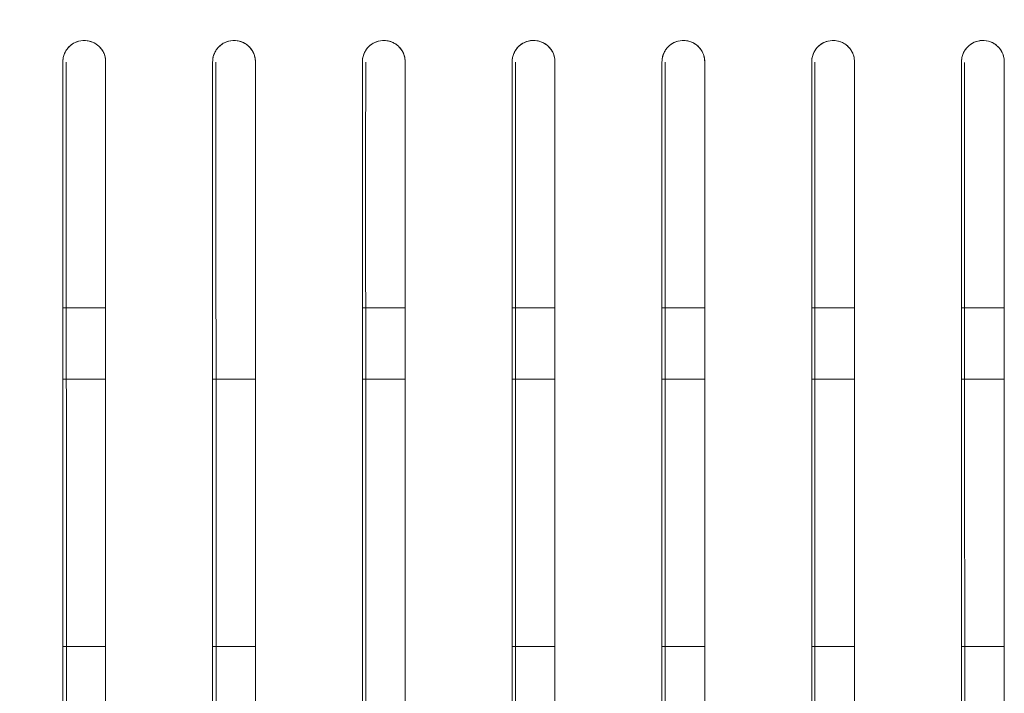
# Model space of a CAD drawing. Header units: millimetres. Extents: x 19 to 844, y 7 to 552.
# Tile 31 of 177: x 97.6 to 108.65, y 228.01 to 235.56. Entities that reach past the tile are written whole.
import ezdxf

# ---------------------------------------------------------------- set-up
doc = ezdxf.new("R2010")
doc.units = ezdxf.units.MM
doc.linetypes.add('PHANTOM', pattern=[12.7, 6.35, -1.27, 1.27, -1.27, 1.27, -1.27])

msp = doc.modelspace()

# ---------------------------------------------------------------- linework, layer by layer
at = {"color": 7, "linetype": 'Continuous', "lineweight": 15}
for p, q in [((98.126, 235.089), (98.13, 223.591)), ((104.808, 232.332), (105.288, 232.332)), ((106.488, 232.332), (106.968, 232.332)), ((108.168, 232.332), (108.648, 232.332)), ((105.288, 231.532), (104.808, 231.532)), ((106.968, 231.532), (106.488, 231.532)), ((108.648, 231.532), (108.168, 231.532)), ((104.808, 228.532), (105.288, 228.532)), ((106.488, 228.532), (106.968, 228.532)), ((108.168, 228.532), (108.648, 228.532))]:
    msp.add_line(p, q, dxfattribs=at)
at = {"color": 8, "linetype": 'PHANTOM', "lineweight": 0}
for p, q in [((98.568, 232.332), (98.088, 232.332)), ((101.928, 232.332), (101.448, 232.332)), ((103.609, 232.332), (103.129, 232.332)), ((98.568, 231.532), (98.088, 231.532)), ((100.248, 231.532), (99.768, 231.532)), ((101.928, 231.532), (101.448, 231.532)), ((103.608, 231.532), (103.128, 231.532)), ((98.569, 228.532), (98.089, 228.532)), ((100.248, 228.532), (99.768, 228.532)), ((103.608, 228.532), (103.128, 228.532))]:
    msp.add_line(p, q, dxfattribs=at)
for points, knots in [([(60.943, 225.375), (61.08, 225.606), (61.341, 226.047), (61.95, 227.074), (62.722, 228.361), (63.623, 229.849), (64.297, 230.956), (64.801, 231.772), (65.363, 232.67), (66.112, 233.849), (67.006, 235.252), (67.825, 236.519), (68.49, 237.52), (69.019, 238.313), (69.594, 239.168), (70.318, 240.23), (71.242, 241.562), (72.196, 242.913), (73.496, 244.704), (75.133, 246.897), (77.196, 249.513), (79.029, 251.704), (80.62, 253.494), (82.521, 255.543), (84.414, 257.411), (86.241, 259.033), (87.604, 260.182), (89.013, 261.273), (90.446, 262.288), (91.487, 262.977), (92.503, 263.592), (93.54, 264.158), (94.617, 264.683), (95.761, 265.182), (96.935, 265.631), (98.121, 266.015), (99.096, 266.264), (99.873, 266.416), (100.442, 266.507), (101.005, 266.575), (101.554, 266.622), (102.101, 266.65), (102.464, 266.652), (102.648, 266.653)], [0, 0, 0, 0, 0.013363, 0.025483, 0.059403, 0.088116, 0.112332, 0.124151, 0.136111, 0.165436, 0.194236, 0.219705, 0.241304, 0.254814, 0.267806, 0.293323, 0.319711, 0.349745, 0.377, 0.431706, 0.48815, 0.545089, 0.57512, 0.607712, 0.683944, 0.705918, 0.726946, 0.770633, 0.792052, 0.811439, 0.830502, 0.848906, 0.867878, 0.887617, 0.908295, 0.927592, 0.946779, 0.955965, 0.965137, 0.97406, 0.982825, 0.991263, 1, 1, 1, 1]), ([(61.785, 224.816), (61.944, 225.087), (62.255, 225.621), (62.716, 226.406), (63.164, 227.162), (63.598, 227.891), (64.018, 228.591), (64.424, 229.263), (64.816, 229.908), (65.194, 230.525), (65.557, 231.115), (65.906, 231.678), (66.24, 232.214), (66.559, 232.723), (66.863, 233.205), (67.152, 233.661), (67.425, 234.09), (67.683, 234.493), (67.926, 234.87), (68.152, 235.221), (68.363, 235.546), (68.558, 235.846), (68.737, 236.119), (68.9, 236.368), (69.046, 236.59), (69.176, 236.788), (69.29, 236.96), (69.387, 237.107), (69.468, 237.228), (69.532, 237.325), (69.768, 237.68), (70.465, 238.724), (71.527, 240.28), (72.728, 241.99), (74.158, 243.978), (75.965, 246.395), (77.987, 248.95), (80.364, 251.801), (82.861, 254.589), (85.856, 257.575), (88.25, 259.677), (90.273, 261.246), (91.81, 262.32), (93.451, 263.332), (95.165, 264.233), (96.995, 265.007), (98.519, 265.49), (99.77, 265.779), (100.616, 265.923), (101.341, 266.006), (101.876, 266.044), (102.299, 266.062), (102.544, 266.063), (102.648, 266.064)], [0, 0, 0, 0, 0.015812, 0.031112, 0.045898, 0.060172, 0.073933, 0.087181, 0.099916, 0.112139, 0.12385, 0.135048, 0.145733, 0.155906, 0.165567, 0.174715, 0.18335, 0.191474, 0.199084, 0.206182, 0.212767, 0.21884, 0.2244, 0.229447, 0.233982, 0.238004, 0.241513, 0.244509, 0.246993, 0.248964, 0.250422, 0.268802, 0.313074, 0.346792, 0.375746, 0.438432, 0.501144, 0.541819, 0.626615, 0.68929, 0.751856, 0.783116, 0.814314, 0.842957, 0.87651, 0.907685, 0.938549, 0.953206, 0.969323, 0.979673, 0.988234, 0.995009, 1, 1, 1, 1]), ([(70.2, 225.31), (70.29, 225.52), (70.473, 225.946), (70.754, 226.591), (71.043, 227.25), (71.342, 227.924), (71.809, 228.975), (72.453, 230.404), (73.579, 232.842), (75.051, 235.906), (76.87, 239.475), (78.75, 242.943), (80.656, 246.224), (82.656, 249.41), (84.412, 251.975), (85.939, 254.035), (87.18, 255.605), (88.48, 257.138), (89.778, 258.547), (91.076, 259.836), (92.32, 260.95), (93.557, 261.94), (95.014, 262.975), (96.797, 264.019), (98.555, 264.743), (99.916, 265.124), (100.666, 265.274), (101.223, 265.353), (101.583, 265.393), (101.941, 265.421), (102.295, 265.438), (102.531, 265.44), (102.648, 265.441)], [0, 0, 0, 0, 0.013037, 0.026388, 0.040062, 0.054065, 0.068403, 0.105619, 0.143498, 0.221703, 0.299882, 0.372362, 0.446716, 0.515523, 0.585093, 0.621261, 0.658655, 0.69626, 0.732279, 0.764012, 0.796316, 0.823136, 0.849902, 0.892792, 0.933943, 0.951144, 0.968148, 0.974658, 0.981091, 0.987455, 0.993755, 1, 1, 1, 1]), ([(71.286, 225.253), (71.389, 225.49), (71.609, 225.996), (71.962, 226.801), (72.359, 227.7), (72.941, 229.001), (73.605, 230.457), (74.294, 231.938), (75.037, 233.512), (76.111, 235.739), (77.688, 238.873), (79.432, 242.144), (80.96, 244.835), (82.129, 246.795), (82.992, 248.187), (84.001, 249.757), (85.529, 252.031), (87.604, 254.833), (89.823, 257.423), (91.424, 259.055), (92.692, 260.219), (93.717, 261.073), (94.807, 261.882), (95.91, 262.613), (97.199, 263.335), (98.568, 263.931), (99.66, 264.277), (100.525, 264.48), (101.124, 264.582), (101.655, 264.642), (102.025, 264.67), (102.353, 264.685), (102.557, 264.686), (102.651, 264.687)], [0, 0, 0, 0, 0.015066, 0.032158, 0.051276, 0.07242, 0.115349, 0.144807, 0.167897, 0.217159, 0.289474, 0.373282, 0.433874, 0.469908, 0.505911, 0.528793, 0.57783, 0.66378, 0.728031, 0.770731, 0.792092, 0.824199, 0.844943, 0.867316, 0.897285, 0.926079, 0.949045, 0.959755, 0.97458, 0.982135, 0.988887, 0.99484, 1, 1, 1, 1])]:
    msp.add_open_spline(points, degree=3, knots=knots, dxfattribs=at)
at = {"color": 7, "linetype": 'Continuous', "lineweight": 15}
for points, knots in [([(98.088, 235.092), (98.089, 235.102), (98.089, 235.122), (98.095, 235.152), (98.105, 235.181), (98.118, 235.21), (98.136, 235.236), (98.167, 235.272), (98.223, 235.313), (98.32, 235.34), (98.42, 235.321), (98.488, 235.275), (98.527, 235.23), (98.551, 235.186), (98.566, 235.139), (98.567, 235.107), (98.568, 235.092)], [0, 0, 0, 0, 0.039973, 0.080466, 0.121484, 0.163029, 0.205107, 0.247719, 0.350966, 0.479635, 0.640479, 0.737285, 0.806738, 0.873667, 0.938084, 1, 1, 1, 1]), ([(98.568, 235.092), (98.568, 235.101), (98.568, 235.119), (98.563, 235.146), (98.553, 235.181), (98.531, 235.224), (98.495, 235.267), (98.453, 235.299), (98.394, 235.326), (98.315, 235.338), (98.225, 235.315), (98.165, 235.272), (98.128, 235.227), (98.106, 235.186), (98.091, 235.141), (98.089, 235.108), (98.088, 235.092)], [0, 0, 0, 0, 0.036772, 0.072422, 0.107413, 0.183625, 0.262193, 0.328288, 0.393398, 0.520918, 0.639315, 0.752979, 0.811299, 0.869875, 0.934491, 1, 1, 1, 1]), ([(98.568, 235.092), (98.568, 235.101), (98.568, 235.119), (98.563, 235.146), (98.553, 235.181), (98.531, 235.224), (98.495, 235.267), (98.453, 235.299), (98.394, 235.326), (98.315, 235.338), (98.225, 235.315), (98.165, 235.272), (98.128, 235.227), (98.106, 235.186), (98.091, 235.141), (98.089, 235.108), (98.088, 235.092)], [0, 0, 0, 0, 0.036772, 0.072422, 0.107413, 0.183625, 0.262193, 0.328288, 0.393398, 0.520918, 0.639315, 0.752979, 0.811299, 0.869875, 0.934491, 1, 1, 1, 1]), ([(99.768, 235.092), (99.769, 235.102), (99.769, 235.122), (99.775, 235.152), (99.785, 235.182), (99.799, 235.21), (99.816, 235.236), (99.847, 235.272), (99.904, 235.314), (100.001, 235.34), (100.101, 235.321), (100.169, 235.274), (100.207, 235.23), (100.231, 235.185), (100.246, 235.139), (100.247, 235.107), (100.248, 235.092)], [0, 0, 0, 0, 0.040078, 0.080651, 0.121723, 0.163297, 0.205378, 0.247967, 0.352043, 0.480864, 0.643156, 0.738212, 0.807518, 0.874244, 0.938401, 1, 1, 1, 1]), ([(100.248, 235.092), (100.248, 235.103), (100.247, 235.126), (100.24, 235.158), (100.227, 235.194), (100.205, 235.232), (100.173, 235.268), (100.134, 235.298), (100.075, 235.326), (99.996, 235.338), (99.906, 235.315), (99.845, 235.272), (99.808, 235.227), (99.786, 235.186), (99.771, 235.141), (99.769, 235.108), (99.768, 235.092)], [0, 0, 0, 0, 0.0453196, 0.0891894, 0.1325086, 0.1962507, 0.2613174, 0.3271653, 0.3921315, 0.519742, 0.6385054, 0.7527625, 0.8113127, 0.8700228, 0.9345301, 1, 1, 1, 1]), ([(100.248, 235.092), (100.248, 235.103), (100.247, 235.126), (100.24, 235.158), (100.227, 235.194), (100.205, 235.232), (100.173, 235.268), (100.134, 235.298), (100.075, 235.326), (99.996, 235.338), (99.906, 235.315), (99.845, 235.272), (99.808, 235.227), (99.786, 235.186), (99.771, 235.141), (99.769, 235.108), (99.768, 235.092)], [0, 0, 0, 0, 0.0453196, 0.0891894, 0.1325086, 0.1962507, 0.2613174, 0.3271653, 0.3921315, 0.519742, 0.6385054, 0.7527625, 0.8113127, 0.8700228, 0.9345301, 1, 1, 1, 1]), ([(101.448, 235.092), (101.449, 235.102), (101.449, 235.122), (101.455, 235.152), (101.465, 235.182), (101.479, 235.21), (101.496, 235.237), (101.527, 235.273), (101.584, 235.314), (101.683, 235.341), (101.782, 235.32), (101.85, 235.273), (101.887, 235.229), (101.911, 235.185), (101.926, 235.139), (101.927, 235.107), (101.928, 235.092)], [0, 0, 0, 0, 0.040198, 0.080865, 0.122002, 0.163614, 0.205705, 0.248278, 0.353178, 0.482145, 0.646123, 0.739025, 0.808234, 0.874793, 0.938712, 1, 1, 1, 1]), ([(101.928, 235.092), (101.928, 235.103), (101.927, 235.126), (101.92, 235.158), (101.907, 235.194), (101.886, 235.231), (101.853, 235.268), (101.814, 235.298), (101.756, 235.326), (101.676, 235.338), (101.587, 235.315), (101.525, 235.272), (101.488, 235.227), (101.466, 235.186), (101.451, 235.141), (101.449, 235.108), (101.448, 235.092)], [0, 0, 0, 0, 0.045177, 0.088931, 0.132152, 0.195695, 0.260497, 0.326115, 0.390916, 0.518483, 0.637602, 0.752466, 0.811255, 0.870117, 0.934545, 1, 1, 1, 1]), ([(101.928, 235.092), (101.928, 235.103), (101.927, 235.126), (101.92, 235.158), (101.907, 235.194), (101.886, 235.231), (101.853, 235.268), (101.814, 235.298), (101.756, 235.326), (101.676, 235.338), (101.587, 235.315), (101.525, 235.272), (101.488, 235.227), (101.466, 235.186), (101.451, 235.141), (101.449, 235.108), (101.448, 235.092)], [0, 0, 0, 0, 0.045177, 0.088931, 0.132152, 0.195695, 0.260497, 0.326115, 0.390916, 0.518483, 0.637602, 0.752466, 0.811255, 0.870117, 0.934545, 1, 1, 1, 1]), ([(103.128, 235.092), (103.129, 235.102), (103.129, 235.122), (103.135, 235.152), (103.145, 235.182), (103.159, 235.21), (103.176, 235.237), (103.207, 235.273), (103.265, 235.314), (103.364, 235.341), (103.463, 235.32), (103.535, 235.269), (103.577, 235.216), (103.604, 235.155), (103.607, 235.112), (103.608, 235.092)], [0, 0, 0, 0, 0.040341, 0.081121, 0.122342, 0.164009, 0.206125, 0.248692, 0.354456, 0.483575, 0.649741, 0.740043, 0.831522, 0.918168, 1, 1, 1, 1]), ([(103.608, 235.092), (103.608, 235.103), (103.607, 235.125), (103.6, 235.158), (103.587, 235.193), (103.566, 235.231), (103.534, 235.267), (103.495, 235.298), (103.437, 235.326), (103.357, 235.338), (103.267, 235.316), (103.205, 235.272), (103.168, 235.227), (103.146, 235.186), (103.131, 235.141), (103.129, 235.108), (103.128, 235.092)], [0, 0, 0, 0, 0.045044, 0.0886881, 0.1318155, 0.1951695, 0.25973, 0.3251302, 0.3897637, 0.5172528, 0.6367029, 0.7521573, 0.8111822, 0.8701973, 0.9345531, 1, 1, 1, 1]), ([(103.608, 235.092), (103.608, 235.103), (103.607, 235.125), (103.6, 235.158), (103.587, 235.193), (103.566, 235.231), (103.534, 235.267), (103.495, 235.298), (103.437, 235.326), (103.357, 235.338), (103.267, 235.316), (103.205, 235.272), (103.168, 235.227), (103.146, 235.186), (103.131, 235.141), (103.129, 235.108), (103.128, 235.092)], [0, 0, 0, 0, 0.045044, 0.0886881, 0.1318155, 0.1951695, 0.25973, 0.3251302, 0.3897637, 0.5172528, 0.6367029, 0.7521573, 0.8111822, 0.8701973, 0.9345531, 1, 1, 1, 1]), ([(104.808, 235.092), (104.809, 235.102), (104.809, 235.122), (104.816, 235.153), (104.825, 235.182), (104.839, 235.21), (104.856, 235.237), (104.888, 235.273), (104.945, 235.315), (105.046, 235.341), (105.145, 235.319), (105.216, 235.268), (105.258, 235.215), (105.284, 235.154), (105.287, 235.112), (105.288, 235.092)], [0, 0, 0, 0, 0.040476, 0.081359, 0.122651, 0.164358, 0.206481, 0.249024, 0.355615, 0.484799, 0.653706, 0.740752, 0.83216, 0.91857, 1, 1, 1, 1]), ([(105.288, 235.092), (105.288, 235.103), (105.287, 235.125), (105.28, 235.158), (105.267, 235.193), (105.246, 235.231), (105.214, 235.267), (105.176, 235.297), (105.117, 235.325), (105.038, 235.338), (104.948, 235.316), (104.886, 235.272), (104.848, 235.227), (104.826, 235.186), (104.811, 235.141), (104.809, 235.108), (104.808, 235.092)], [0, 0, 0, 0, 0.0449179, 0.0884574, 0.1314943, 0.1946694, 0.2590035, 0.324197, 0.3886679, 0.5160667, 0.6358242, 0.7518475, 0.8111047, 0.8702696, 0.9345576, 1, 1, 1, 1]), ([(105.288, 235.092), (105.288, 235.103), (105.287, 235.125), (105.28, 235.158), (105.267, 235.193), (105.246, 235.231), (105.214, 235.267), (105.176, 235.297), (105.117, 235.325), (105.038, 235.338), (104.948, 235.316), (104.886, 235.272), (104.848, 235.227), (104.826, 235.186), (104.811, 235.141), (104.809, 235.108), (104.808, 235.092)], [0, 0, 0, 0, 0.0449179, 0.0884574, 0.1314943, 0.1946694, 0.2590035, 0.324197, 0.3886679, 0.5160667, 0.6358242, 0.7518475, 0.8111047, 0.8702696, 0.9345576, 1, 1, 1, 1]), ([(106.968, 235.092), (106.968, 235.103), (106.967, 235.125), (106.96, 235.158), (106.948, 235.193), (106.926, 235.23), (106.895, 235.267), (106.856, 235.297), (106.798, 235.325), (106.719, 235.338), (106.628, 235.316), (106.566, 235.273), (106.528, 235.227), (106.506, 235.186), (106.491, 235.141), (106.489, 235.108), (106.488, 235.092)], [0, 0, 0, 0, 0.044799, 0.088238, 0.131188, 0.194194, 0.258317, 0.323314, 0.387628, 0.514926, 0.634968, 0.751539, 0.811023, 0.870335, 0.934559, 1, 1, 1, 1]), ([(106.968, 235.092), (106.968, 235.103), (106.967, 235.125), (106.96, 235.158), (106.948, 235.193), (106.926, 235.23), (106.895, 235.267), (106.856, 235.297), (106.798, 235.325), (106.719, 235.338), (106.628, 235.316), (106.566, 235.273), (106.528, 235.227), (106.506, 235.186), (106.491, 235.141), (106.489, 235.108), (106.488, 235.092)], [0, 0, 0, 0, 0.044799, 0.088238, 0.131188, 0.194194, 0.258317, 0.323314, 0.387628, 0.514926, 0.634968, 0.751539, 0.811023, 0.870335, 0.934559, 1, 1, 1, 1]), ([(106.488, 235.092), (106.489, 235.102), (106.489, 235.122), (106.496, 235.153), (106.505, 235.182), (106.519, 235.211), (106.536, 235.237), (106.568, 235.274), (106.626, 235.315), (106.728, 235.341), (106.827, 235.318), (106.897, 235.267), (106.938, 235.215), (106.964, 235.154), (106.967, 235.112), (106.968, 235.092)], [0, 0, 0, 0, 0.0406175, 0.0816076, 0.1229738, 0.1647193, 0.2068475, 0.2493615, 0.3567793, 0.4859919, 0.6584827, 0.7414138, 0.832786, 0.9189762, 1, 1, 1, 1]), ([(108.648, 235.092), (108.648, 235.103), (108.647, 235.125), (108.64, 235.157), (108.628, 235.193), (108.606, 235.23), (108.575, 235.266), (108.537, 235.297), (108.479, 235.325), (108.4, 235.338), (108.309, 235.317), (108.246, 235.273), (108.208, 235.227), (108.186, 235.186), (108.171, 235.141), (108.169, 235.108), (108.168, 235.092)], [0, 0, 0, 0, 0.044686, 0.088031, 0.130897, 0.193743, 0.257668, 0.322481, 0.386642, 0.513832, 0.634137, 0.751232, 0.810939, 0.870393, 0.934557, 1, 1, 1, 1]), ([(108.648, 235.092), (108.648, 235.103), (108.647, 235.125), (108.64, 235.157), (108.628, 235.193), (108.606, 235.23), (108.575, 235.266), (108.537, 235.297), (108.479, 235.325), (108.4, 235.338), (108.309, 235.317), (108.246, 235.273), (108.208, 235.227), (108.186, 235.186), (108.171, 235.141), (108.169, 235.108), (108.168, 235.092)], [0, 0, 0, 0, 0.044686, 0.088031, 0.130897, 0.193743, 0.257668, 0.322481, 0.386642, 0.513832, 0.634137, 0.751232, 0.810939, 0.870393, 0.934557, 1, 1, 1, 1]), ([(108.168, 235.092), (108.169, 235.102), (108.169, 235.123), (108.176, 235.153), (108.185, 235.183), (108.199, 235.211), (108.217, 235.237), (108.248, 235.274), (108.307, 235.315), (108.398, 235.338), (108.486, 235.324), (108.542, 235.293), (108.584, 235.258), (108.618, 235.214), (108.644, 235.154), (108.647, 235.112), (108.648, 235.092)], [0, 0, 0, 0, 0.040712, 0.081759, 0.123147, 0.164876, 0.206952, 0.249376, 0.357474, 0.486514, 0.616485, 0.701912, 0.742368, 0.833621, 0.919494, 1, 1, 1, 1]), ([(98.088, 235.092), (98.088, 233.265), (98.088, 229.412), (98.088, 225.559), (98.088, 223.532)], [0, 0, 0, 0, 0.474135, 1, 1, 1, 1]), ([(98.088, 235.092), (98.088, 233.265), (98.088, 229.412), (98.088, 225.559), (98.088, 223.532)], [0, 0, 0, 0, 0.474135, 1, 1, 1, 1]), ([(98.088, 235.092), (98.088, 233.267), (98.088, 229.417), (98.088, 225.568), (98.088, 223.543)], [0, 0, 0, 0, 0.474096, 1, 1, 1, 1]), ([(98.568, 223.533), (98.568, 225.558), (98.568, 229.411), (98.568, 233.265), (98.568, 235.092)], [0, 0, 0, 0, 0.525771, 1, 1, 1, 1]), ([(98.568, 223.533), (98.568, 225.558), (98.568, 229.411), (98.568, 233.265), (98.568, 235.092)], [0, 0, 0, 0, 0.525771, 1, 1, 1, 1]), ([(98.568, 223.545), (98.568, 225.568), (98.568, 229.417), (98.568, 233.266), (98.568, 235.092)], [0, 0, 0, 0, 0.5257593, 1, 1, 1, 1]), ([(99.768, 235.092), (99.768, 233.261), (99.768, 229.403), (99.768, 225.545), (99.768, 223.518)], [0, 0, 0, 0, 0.474518, 1, 1, 1, 1]), ([(99.768, 235.092), (99.768, 233.261), (99.768, 229.403), (99.768, 225.545), (99.768, 223.518)], [0, 0, 0, 0, 0.474518, 1, 1, 1, 1]), ([(99.768, 235.092), (99.768, 233.208), (99.768, 229.357), (99.768, 225.505), (99.768, 223.538)], [0, 0, 0, 0, 0.4890571, 1, 1, 1, 1]), ([(99.806, 235.089), (99.805, 234.549), (99.805, 233.471), (99.807, 231.296), (99.807, 228.82), (99.809, 226.04), (99.809, 224.357), (99.809, 223.515)], [0, 0, 0, 0, 0.139881, 0.279417, 0.563857, 0.78158, 1, 1, 1, 1]), ([(100.248, 223.521), (100.248, 225.548), (100.248, 229.405), (100.248, 233.261), (100.248, 235.092)], [0, 0, 0, 0, 0.5254026, 1, 1, 1, 1]), ([(100.248, 223.521), (100.248, 225.548), (100.248, 229.405), (100.248, 233.261), (100.248, 235.092)], [0, 0, 0, 0, 0.5254026, 1, 1, 1, 1]), ([(100.248, 223.52), (100.248, 225.547), (100.248, 229.404), (100.248, 233.261), (100.248, 235.092)], [0, 0, 0, 0, 0.525395, 1, 1, 1, 1]), ([(101.448, 235.092), (101.448, 233.258), (101.448, 229.397), (101.448, 225.535), (101.448, 223.507)], [0, 0, 0, 0, 0.474881, 1, 1, 1, 1]), ([(101.448, 235.092), (101.448, 233.258), (101.448, 229.397), (101.448, 225.535), (101.448, 223.507)], [0, 0, 0, 0, 0.474881, 1, 1, 1, 1]), ([(101.448, 235.092), (101.448, 233.258), (101.448, 229.397), (101.448, 225.536), (101.448, 223.509)], [0, 0, 0, 0, 0.474874, 1, 1, 1, 1]), ([(101.485, 235.088), (101.485, 234.549), (101.484, 233.47), (101.486, 231.293), (101.487, 228.815), (101.489, 226.032), (101.489, 224.347), (101.489, 223.503)], [0, 0, 0, 0, 0.1397946, 0.27931, 0.5637271, 0.7814586, 1, 1, 1, 1]), ([(101.928, 223.51), (101.928, 225.537), (101.928, 229.398), (101.928, 233.258), (101.928, 235.092)], [0, 0, 0, 0, 0.52504, 1, 1, 1, 1]), ([(101.928, 223.51), (101.928, 225.537), (101.928, 229.398), (101.928, 233.258), (101.928, 235.092)], [0, 0, 0, 0, 0.52504, 1, 1, 1, 1]), ([(101.928, 223.509), (101.928, 225.536), (101.928, 229.397), (101.928, 233.258), (101.928, 235.092)], [0, 0, 0, 0, 0.5250329, 1, 1, 1, 1]), ([(103.128, 235.092), (103.128, 233.255), (103.128, 229.39), (103.128, 225.525), (103.128, 223.497)], [0, 0, 0, 0, 0.475238, 1, 1, 1, 1]), ([(103.128, 235.092), (103.128, 233.255), (103.128, 229.39), (103.128, 225.525), (103.128, 223.497)], [0, 0, 0, 0, 0.475238, 1, 1, 1, 1]), ([(103.128, 235.092), (103.128, 233.255), (103.128, 229.391), (103.128, 225.526), (103.128, 223.498)], [0, 0, 0, 0, 0.475231, 1, 1, 1, 1]), ([(103.164, 235.088), (103.164, 234.548), (103.164, 233.469), (103.166, 231.29), (103.166, 228.81), (103.168, 226.024), (103.168, 224.337), (103.168, 223.492)], [0, 0, 0, 0, 0.139718, 0.279217, 0.563614, 0.781351, 1, 1, 1, 1]), ([(103.608, 223.499), (103.608, 225.527), (103.608, 229.391), (103.608, 233.255), (103.608, 235.092)], [0, 0, 0, 0, 0.524684, 1, 1, 1, 1]), ([(103.608, 223.499), (103.608, 225.527), (103.608, 229.391), (103.608, 233.255), (103.608, 235.092)], [0, 0, 0, 0, 0.524684, 1, 1, 1, 1]), ([(103.608, 223.498), (103.608, 225.526), (103.608, 229.39), (103.608, 233.255), (103.608, 235.092)], [0, 0, 0, 0, 0.524677, 1, 1, 1, 1]), ([(104.808, 235.092), (104.808, 233.252), (104.808, 229.383), (104.808, 225.514), (104.808, 223.486)], [0, 0, 0, 0, 0.4755882, 1, 1, 1, 1]), ([(104.808, 235.092), (104.808, 233.252), (104.808, 229.383), (104.808, 225.514), (104.808, 223.486)], [0, 0, 0, 0, 0.4755882, 1, 1, 1, 1]), ([(104.808, 235.092), (104.808, 233.252), (104.808, 229.384), (104.808, 225.515), (104.808, 223.487)], [0, 0, 0, 0, 0.475581, 1, 1, 1, 1]), ([(104.843, 235.087), (104.843, 234.547), (104.843, 233.467), (104.845, 231.287), (104.845, 228.804), (104.847, 226.015), (104.847, 224.327), (104.847, 223.48)], [0, 0, 0, 0, 0.13965, 0.279138, 0.563518, 0.781256, 1, 1, 1, 1]), ([(105.288, 223.488), (105.288, 225.516), (105.288, 229.384), (105.288, 233.252), (105.288, 235.092)], [0, 0, 0, 0, 0.524335, 1, 1, 1, 1]), ([(105.288, 223.488), (105.288, 225.516), (105.288, 229.384), (105.288, 233.252), (105.288, 235.092)], [0, 0, 0, 0, 0.524335, 1, 1, 1, 1]), ([(105.288, 223.487), (105.288, 225.515), (105.288, 229.383), (105.288, 233.252), (105.288, 235.092)], [0, 0, 0, 0, 0.524328, 1, 1, 1, 1]), ([(106.488, 235.092), (106.488, 233.249), (106.488, 229.376), (106.488, 225.504), (106.488, 223.475)], [0, 0, 0, 0, 0.475931, 1, 1, 1, 1]), ([(106.488, 235.092), (106.488, 233.249), (106.488, 229.376), (106.488, 225.504), (106.488, 223.475)], [0, 0, 0, 0, 0.475931, 1, 1, 1, 1]), ([(106.488, 235.092), (106.488, 233.249), (106.488, 229.377), (106.488, 225.505), (106.488, 223.476)], [0, 0, 0, 0, 0.475924, 1, 1, 1, 1]), ([(106.522, 235.087), (106.522, 234.546), (106.522, 233.465), (106.524, 231.283), (106.524, 228.799), (106.526, 226.007), (106.526, 224.316), (106.527, 223.469)], [0, 0, 0, 0, 0.139591, 0.279071, 0.563438, 0.781174, 1, 1, 1, 1]), ([(106.968, 223.477), (106.968, 225.505), (106.968, 229.377), (106.968, 233.249), (106.968, 235.092)], [0, 0, 0, 0, 0.5239936, 1, 1, 1, 1]), ([(106.968, 223.477), (106.968, 225.505), (106.968, 229.377), (106.968, 233.249), (106.968, 235.092)], [0, 0, 0, 0, 0.5239936, 1, 1, 1, 1]), ([(106.968, 223.476), (106.968, 225.504), (106.968, 229.377), (106.968, 233.249), (106.968, 235.092)], [0, 0, 0, 0, 0.5239871, 1, 1, 1, 1]), ([(108.168, 235.092), (108.168, 233.246), (108.168, 229.37), (108.168, 225.494), (108.168, 223.464)], [0, 0, 0, 0, 0.476266, 1, 1, 1, 1]), ([(108.168, 235.092), (108.168, 233.246), (108.168, 229.37), (108.168, 225.494), (108.168, 223.464)], [0, 0, 0, 0, 0.476266, 1, 1, 1, 1]), ([(108.168, 235.092), (108.168, 233.246), (108.168, 229.37), (108.168, 225.495), (108.168, 223.465)], [0, 0, 0, 0, 0.47626, 1, 1, 1, 1]), ([(108.202, 235.086), (108.202, 234.545), (108.202, 233.464), (108.203, 231.28), (108.204, 228.793), (108.205, 225.998), (108.206, 224.306), (108.206, 223.457)], [0, 0, 0, 0, 0.139538, 0.279015, 0.56337, 0.781101, 1, 1, 1, 1]), ([(108.648, 223.465), (108.648, 225.495), (108.648, 229.37), (108.648, 233.246), (108.648, 235.092)], [0, 0, 0, 0, 0.52366, 1, 1, 1, 1]), ([(108.648, 223.465), (108.648, 225.495), (108.648, 229.37), (108.648, 233.246), (108.648, 235.092)], [0, 0, 0, 0, 0.52366, 1, 1, 1, 1]), ([(108.648, 223.464), (108.648, 225.494), (108.648, 229.37), (108.648, 233.246), (108.648, 235.092)], [0, 0, 0, 0, 0.523654, 1, 1, 1, 1])]:
    msp.add_open_spline(points, degree=3, knots=knots, dxfattribs=at)

doc.saveas('drawing.dxf')
